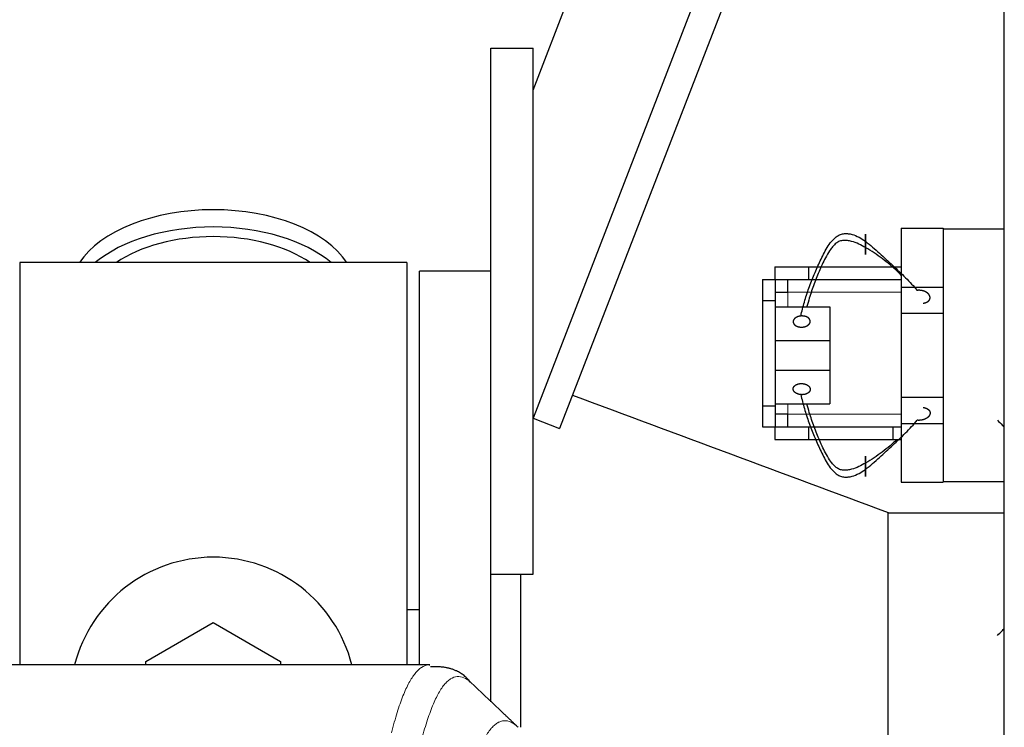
# Model space of a CAD drawing. Header units: inches. Extents: x 0 to 20790, y -12 to 14700.
# Tile 121 of 191: x 6076 to 6310, y 12088 to 12256. Entities that reach past the tile are written whole.
import ezdxf

# ---------------------------------------------------------------- set-up
doc = ezdxf.new("R2010")
doc.units = ezdxf.units.IN
doc.layers.add('1', color=7, linetype='Continuous', true_color=0xffffff)

msp = doc.modelspace()

# ---------------------------------------------------------------- linework, layer by layer
at = {"layer": '1', "color": 2, "linetype": 'Continuous', "lineweight": 25}
for p, q in [((6309.547, 11704.077), (6309.547, 12504.077)), ((6197.547, 12239.579), (6290.416, 12479.576)), ((6309.546, 12451.072), (6197.547, 12161.635)), ((6309.546, 12432.275), (6203.873, 12159.187)), ((6187.547, 12124.577), (6187.547, 12249.577)), ((6187.547, 12249.577), (6197.547, 12249.577)), ((6197.547, 12124.577), (6197.547, 12249.577)), ((6285.047, 12206.777), (6285.047, 12192.777)), ((6285.047, 12206.777), (6295.047, 12206.777)), ((6295.047, 12206.777), (6295.047, 12206.577)), ((6295.047, 12206.577), (6309.547, 12206.577)), ((6295.047, 12206.577), (6295.047, 12191.605)), ((6167.547, 12198.577), (6075.547, 12198.577)), ((6075.547, 12198.577), (6075.547, 12102.978)), ((6167.547, 12198.577), (6167.547, 12102.978)), ((6187.547, 12196.577), (6170.547, 12196.577)), ((6170.547, 12102.98), (6170.547, 12196.577)), ((6255.049, 12197.577), (6263.047, 12197.577)), ((6255.049, 12197.577), (6255.049, 12194.575)), ((6263.047, 12197.577), (6283.047, 12197.577)), ((6263.047, 12197.577), (6263.047, 12194.577)), ((6283.047, 12197.577), (6285.047, 12197.577)), ((6252.047, 12194.575), (6252.047, 12189.575)), ((6252.047, 12194.575), (6255.097, 12194.575)), ((6255.097, 12194.575), (6255.097, 12189.575)), ((6258.047, 12194.577), (6258.047, 12191.577)), ((6263.047, 12194.577), (6283.047, 12194.577)), ((6283.047, 12194.577), (6285.047, 12194.577)), ((6285.047, 12192.777), (6285.047, 12186.577)), ((6285.047, 12192.777), (6295.047, 12192.777)), ((6252.047, 12189.575), (6252.047, 12164.579)), ((6252.047, 12189.575), (6255.097, 12189.575)), ((6255.097, 12191.577), (6258.097, 12191.577)), ((6255.097, 12189.575), (6255.097, 12164.579)), ((6295.047, 12191.605), (6295.047, 12186.577)), ((6255.097, 12188.048), (6268.047, 12188.048)), ((6268.047, 12188.048), (6268.047, 12180.048)), ((6285.047, 12186.577), (6295.047, 12186.577)), ((6285.047, 12186.577), (6285.047, 12166.577)), ((6295.047, 12186.577), (6295.047, 12166.577)), ((6255.097, 12180.048), (6268.047, 12180.048)), ((6268.047, 12180.048), (6268.047, 12173.048)), ((6255.097, 12173.048), (6268.047, 12173.048)), ((6268.047, 12173.048), (6268.047, 12165.048)), ((6285.047, 12166.577), (6295.047, 12166.577)), ((6285.047, 12166.577), (6285.047, 12160.377)), ((6295.047, 12166.577), (6295.047, 12161.55)), ((6252.047, 12164.579), (6252.047, 12159.579)), ((6252.047, 12164.579), (6255.097, 12164.579)), ((6255.097, 12165.048), (6268.047, 12165.048)), ((6255.097, 12164.579), (6255.097, 12159.579)), ((6197.547, 12161.635), (6203.873, 12159.187)), ((6258.097, 12162.577), (6255.097, 12162.577)), ((6258.047, 12162.577), (6258.047, 12159.577)), ((6295.047, 12161.55), (6295.047, 12146.577)), ((6252.047, 12159.579), (6255.097, 12159.579)), ((6255.049, 12159.579), (6255.049, 12156.577)), ((6263.047, 12159.577), (6283.047, 12159.577)), ((6263.047, 12159.577), (6263.047, 12156.577)), ((6283.047, 12159.577), (6285.047, 12159.577)), ((6283.047, 12159.577), (6283.047, 12156.577)), ((6285.047, 12160.377), (6285.047, 12146.377)), ((6285.047, 12160.377), (6295.047, 12160.377)), ((6255.049, 12156.577), (6263.047, 12156.577)), ((6263.047, 12156.577), (6283.047, 12156.577)), ((6283.047, 12156.577), (6285.047, 12156.577)), ((6285.047, 12146.377), (6295.047, 12146.377)), ((6295.047, 12146.577), (6295.047, 12146.377)), ((6295.047, 12146.577), (6309.547, 12146.577)), ((6281.937, 12049.946), (6281.937, 12139.208)), ((6309.547, 12139.027), (6281.937, 12139.027)), ((6187.547, 12094.207), (6187.547, 12124.579)), ((6187.547, 12124.577), (6197.547, 12124.577)), ((6194.547, 12124.575), (6194.547, 12088.19)), ((6170.54, 12116.077), (6167.54, 12116.077)), ((6105.547, 12103.815), (6121.547, 12113.053)), ((6121.547, 12113.053), (6137.547, 12103.815)), ((6172.98, 12102.972), (5910.112, 12102.972)), ((6105.547, 12102.972), (6105.547, 12103.815)), ((6137.547, 12103.815), (6137.547, 12102.972)), ((6172.894, 12102.972), (6172.986, 12102.971))]:
    msp.add_line(p, q, dxfattribs=at)
at = {"layer": '1', "color": 110, "linetype": 'Continuous', "lineweight": 13}
for p, q in [((6258.097, 12191.577), (6258.097, 12188.048)), ((6258.097, 12191.577), (6285.049, 12191.577)), ((6258.097, 12165.048), (6258.097, 12162.577)), ((6285.049, 12162.577), (6258.097, 12162.577))]:
    msp.add_line(p, q, dxfattribs=at)
at = {"layer": '1', "color": 2, "linetype": 'Continuous', "lineweight": 25}
msp.add_arc((6121.547, 12094.577), 34, 14.29875, 165.70125, dxfattribs=at)
for centre, major_axis, start_param, end_param in [((6121.547, 12191.647), (34, 0), 0.3633693, 2.7782723), ((6121.547, 12187.551), (34, 0), 0.6009523, 2.5406894), ((6121.547, 12187.551), (-30, 0), 4.712389, 5.5877152), ((6121.547, 12187.551), (-30, 0), 3.8370627, 4.712389)]:
    msp.add_ellipse(centre, major_axis=major_axis, ratio=0.5735764, start_param=start_param, end_param=end_param, dxfattribs=at)
for points, degree, knots in [([(6261.187, 12185.886), (6261.432, 12186.997), (6262, 12189.222), (6263.078, 12192.531), (6264.152, 12195.253), (6265.075, 12197.414), (6265.801, 12199.019), (6266.566, 12200.61), (6267.415, 12202.169), (6268.249, 12203.404), (6268.962, 12204.171), (6269.415, 12204.569), (6269.784, 12204.841), (6270.189, 12205.081), (6270.779, 12205.335), (6271.567, 12205.519), (6272.481, 12205.483), (6273.65, 12205.249), (6275.043, 12204.669), (6276.056, 12204.012), (6276.547, 12203.658)], 3, [0, 0, 0, 0, 0.125, 0.25, 0.375, 0.4375, 0.5, 0.5625, 0.625, 0.6875, 0.71875, 0.734375, 0.75, 0.765625, 0.78125, 0.8125, 0.84375, 0.875, 0.9375, 1, 1, 1, 1]), ([(6276.547, 12202.141), (6276.041, 12202.449), (6274.995, 12203.036), (6273.534, 12203.587), (6272.3, 12203.838), (6271.344, 12203.911), (6270.538, 12203.738), (6269.945, 12203.459), (6269.543, 12203.173), (6269.181, 12202.842), (6268.739, 12202.366), (6268.047, 12201.485), (6267.234, 12200.153), (6266.411, 12198.518), (6265.679, 12196.862), (6264.993, 12195.197), (6264.137, 12192.965), (6263.326, 12190.612), (6262.808, 12188.804), (6262.631, 12188.131)], 3, [0, 0, 0, 0, 0.0758783, 0.1517566, 0.1896957, 0.2276349, 0.265574, 0.2845436, 0.3035132, 0.3224827, 0.3414523, 0.3793915, 0.4552697, 0.531148, 0.6070263, 0.6829046, 0.7587829, 0.9105395, 1, 1, 1, 1]), ([(6276.547, 12203.658), (6276.547, 12203.834), (6276.547, 12204.145), (6276.547, 12204.429), (6276.547, 12204.679), (6276.547, 12204.902), (6276.547, 12205.073), (6276.547, 12205.15), (6276.547, 12205.212), (6276.547, 12205.257), (6276.547, 12205.307), (6276.547, 12205.321), (6276.547, 12205.315), (6276.547, 12205.286), (6276.547, 12205.199), (6276.547, 12205.116), (6276.547, 12205.021), (6276.547, 12204.905), (6276.547, 12204.703), (6276.547, 12204.505), (6276.547, 12204.342), (6276.547, 12204.169), (6276.547, 12203.932), (6276.547, 12203.629), (6276.547, 12203.26), (6276.547, 12202.895), (6276.547, 12202.547), (6276.547, 12202.273), (6276.547, 12202.141)], 5, [0, 0, 0, 0, 0, 0, 0.1360851, 0.25, 0.25, 0.25, 0.2708653, 0.3748173, 0.375, 0.375, 0.375, 0.4789488, 0.5, 0.5, 0.5, 0.5828898, 0.625, 0.625, 0.625, 0.6871801, 0.75, 0.75, 0.75, 0.7916704, 0.8957455, 1, 1, 1, 1, 1, 1]), ([(6276.547, 12203.658), (6277.119, 12203.215), (6278.249, 12202.271), (6279.888, 12200.806), (6281.489, 12199.346), (6283.053, 12197.897), (6284.582, 12196.455), (6286.583, 12194.499), (6287.984, 12192.991), (6288.87, 12191.976)], 3, [0, 0, 0, 0, 0.125, 0.25, 0.375, 0.5, 0.625, 0.75, 1, 1, 1, 1]), ([(6276.547, 12202.141), (6276.547, 12201.962), (6276.547, 12201.658), (6276.547, 12201.381), (6276.547, 12201.138), (6276.547, 12200.89), (6276.547, 12200.728), (6276.547, 12200.654), (6276.547, 12200.594), (6276.547, 12200.536), (6276.547, 12200.49), (6276.547, 12200.478), (6276.547, 12200.487), (6276.547, 12200.525), (6276.547, 12200.591), (6276.547, 12200.624), (6276.547, 12200.664), (6276.547, 12200.712), (6276.547, 12200.797), (6276.547, 12200.853), (6276.547, 12200.915), (6276.547, 12200.981), (6276.547, 12201.16), (6276.547, 12201.325), (6276.547, 12201.495), (6276.547, 12201.672), (6276.547, 12201.963), (6276.547, 12202.186), (6276.547, 12202.37), (6276.547, 12202.553), (6276.547, 12202.813), (6276.547, 12203.059), (6276.547, 12203.234), (6276.547, 12203.404), (6276.547, 12203.568), (6276.547, 12203.658)], 5, [0, 0, 0, 0, 0, 0, 0.1404182, 0.25, 0.25, 0.25, 0.3061889, 0.375, 0.375, 0.375, 0.4101882, 0.5, 0.5, 0.5, 0.5143157, 0.5625, 0.5625, 0.5625, 0.5651452, 0.6182864, 0.625, 0.625, 0.625, 0.7226815, 0.75, 0.75, 0.75, 0.8267229, 0.875, 0.875, 0.875, 0.9303577, 1, 1, 1, 1, 1, 1]), ([(6285.151, 12195.477), (6284.836, 12195.802), (6283.942, 12196.686), (6282.411, 12198.056), (6280.547, 12199.544), (6278.63, 12200.927), (6277.276, 12201.765), (6276.547, 12202.141)], 3, [0, 0, 0, 0, 0.1231676, 0.3423757, 0.5615838, 0.7807919, 1, 1, 1, 1]), ([(6290.227, 12188.934), (6290.37, 12188.949), (6290.656, 12188.998), (6290.989, 12189.098), (6291.286, 12189.246), (6291.522, 12189.435), (6291.681, 12189.612), (6291.785, 12189.764), (6291.843, 12189.886), (6291.88, 12190.013), (6291.903, 12190.187), (6291.903, 12190.382), (6291.883, 12190.514), (6291.844, 12190.642), (6291.778, 12190.787), (6291.66, 12190.985), (6291.573, 12191.098), (6291.471, 12191.203), (6291.357, 12191.302), (6291.154, 12191.455), (6291.023, 12191.541), (6290.884, 12191.619), (6290.737, 12191.688), (6290.443, 12191.805), (6290.096, 12191.917), (6289.756, 12191.985), (6289.406, 12192.013), (6289.057, 12191.998), (6288.87, 12191.976)], 5, [0, 0, 0, 0, 0, 0, 0.1042545, 0.2083296, 0.25, 0.25, 0.25, 0.3128199, 0.375, 0.375, 0.375, 0.4171102, 0.5, 0.5, 0.5, 0.5210512, 0.625, 0.625, 0.625, 0.6251827, 0.7291347, 0.75, 0.75, 0.75, 0.8639149, 1, 1, 1, 1, 1, 1]), ([(6261.187, 12185.886), (6261.015, 12185.871), (6260.703, 12185.82), (6260.409, 12185.731), (6260.144, 12185.609), (6259.903, 12185.446), (6259.716, 12185.29), (6259.558, 12185.129), (6259.434, 12184.935), (6259.367, 12184.729), (6259.358, 12184.539), (6259.377, 12184.367), (6259.419, 12184.197), (6259.517, 12183.997), (6259.674, 12183.812), (6259.881, 12183.652), (6260.079, 12183.537), (6260.293, 12183.435), (6260.573, 12183.333), (6260.883, 12183.269), (6261.206, 12183.245), (6261.474, 12183.254), (6261.606, 12183.266)], 5, [0, 0, 0, 0, 0, 0, 0.1360851, 0.25, 0.25, 0.25, 0.2708653, 0.3748173, 0.4789488, 0.5, 0.5, 0.5, 0.5828898, 0.6871801, 0.75, 0.75, 0.75, 0.7916704, 0.8957455, 1, 1, 1, 1, 1, 1]), ([(6261.606, 12183.266), (6261.784, 12183.282), (6262.095, 12183.334), (6262.389, 12183.424), (6262.653, 12183.547), (6262.924, 12183.732), (6263.128, 12183.912), (6263.286, 12184.094), (6263.39, 12184.293), (6263.435, 12184.5), (6263.431, 12184.672), (6263.411, 12184.8), (6263.388, 12184.897), (6263.317, 12185.077), (6263.184, 12185.269), (6263.011, 12185.431), (6262.848, 12185.542), (6262.644, 12185.653), (6262.426, 12185.75), (6262.136, 12185.84), (6261.82, 12185.892), (6261.497, 12185.905), (6261.275, 12185.894), (6261.187, 12185.886)], 5, [0, 0, 0, 0, 0, 0, 0.1404182, 0.25, 0.25, 0.25, 0.3061889, 0.4101882, 0.5, 0.5, 0.5, 0.5143157, 0.5651452, 0.6182864, 0.7226815, 0.75, 0.75, 0.75, 0.8267229, 0.9303577, 1, 1, 1, 1, 1, 1]), ([(6261.187, 12167.21), (6261.432, 12166.099), (6262, 12163.875), (6263.078, 12160.565), (6264.152, 12157.843), (6265.075, 12155.682), (6265.801, 12154.077), (6266.566, 12152.486), (6267.415, 12150.927), (6268.249, 12149.692), (6268.962, 12148.925), (6269.415, 12148.527), (6269.784, 12148.255), (6270.189, 12148.015), (6270.779, 12147.761), (6271.567, 12147.577), (6272.481, 12147.614), (6273.65, 12147.847), (6275.043, 12148.427), (6276.056, 12149.084), (6276.547, 12149.438)], 3, [0, 0, 0, 0, 0.125, 0.25, 0.375, 0.4375, 0.5, 0.5625, 0.625, 0.6875, 0.71875, 0.734375, 0.75, 0.765625, 0.78125, 0.8125, 0.84375, 0.875, 0.9375, 1, 1, 1, 1]), ([(6276.547, 12150.956), (6276.041, 12150.647), (6274.995, 12150.06), (6273.534, 12149.509), (6272.3, 12149.258), (6271.344, 12149.185), (6270.538, 12149.358), (6269.945, 12149.637), (6269.543, 12149.923), (6269.181, 12150.254), (6268.739, 12150.73), (6268.047, 12151.611), (6267.234, 12152.944), (6266.411, 12154.578), (6265.679, 12156.234), (6264.993, 12157.9), (6264.137, 12160.132), (6263.326, 12162.484), (6262.808, 12164.292), (6262.631, 12164.965)], 3, [0, 0, 0, 0, 0.0758783, 0.1517566, 0.1896957, 0.2276349, 0.265574, 0.2845436, 0.3035132, 0.3224827, 0.3414523, 0.3793915, 0.4552697, 0.531148, 0.6070263, 0.6829046, 0.7587829, 0.9105395, 1, 1, 1, 1]), ([(6290.227, 12164.162), (6290.281, 12164.157), (6290.388, 12164.141), (6290.548, 12164.112), (6290.756, 12164.057), (6290.956, 12163.987), (6291.144, 12163.902), (6291.318, 12163.804), (6291.473, 12163.692), (6291.608, 12163.567), (6291.686, 12163.47), (6291.736, 12163.4), (6291.779, 12163.326), (6291.816, 12163.25), (6291.845, 12163.173), (6291.87, 12163.094), (6291.896, 12162.967), (6291.905, 12162.804), (6291.889, 12162.64), (6291.848, 12162.479), (6291.785, 12162.322), (6291.7, 12162.173), (6291.595, 12162.031), (6291.472, 12161.898), (6291.333, 12161.773), (6291.179, 12161.658), (6291.015, 12161.552), (6290.839, 12161.457), (6290.654, 12161.372), (6290.46, 12161.297), (6290.26, 12161.234), (6290.053, 12161.182), (6289.842, 12161.142), (6289.628, 12161.114), (6289.411, 12161.098), (6289.083, 12161.095), (6288.87, 12161.12)], 2, [0, 0, 0, 0.015625, 0.03125, 0.0625, 0.09375, 0.125, 0.15625, 0.1875, 0.21875, 0.25, 0.2633929, 0.28125, 0.2946429, 0.3125, 0.3258929, 0.34375, 0.375, 0.40625, 0.4375, 0.46875, 0.5, 0.53125, 0.5625, 0.59375, 0.625, 0.65625, 0.6875, 0.71875, 0.75, 0.78125, 0.8125, 0.84375, 0.875, 0.90625, 0.9375, 1, 1, 1]), ([(6276.547, 12149.438), (6277.119, 12149.881), (6278.249, 12150.825), (6279.888, 12152.29), (6281.489, 12153.75), (6283.053, 12155.199), (6284.582, 12156.641), (6286.583, 12158.597), (6287.984, 12160.105), (6288.87, 12161.12)], 3, [0, 0, 0, 0, 0.125, 0.25, 0.375, 0.5, 0.625, 0.75, 1, 1, 1, 1]), ([(6307.909, 12161.141), (6308.285, 12160.765), (6308.824, 12160.209), (6309.373, 12159.615), (6309.509, 12159.466)], 3, [0, 0, 0, 0, 0.7528703, 1, 1, 1, 1]), ([(6284.082, 12156.565), (6283.534, 12156.045), (6282.374, 12155.01), (6280.547, 12153.552), (6278.63, 12152.169), (6277.276, 12151.332), (6276.547, 12150.956)], 3, [0, 0, 0, 0, 0.2385545, 0.4923697, 0.7461848, 1, 1, 1, 1]), ([(6276.547, 12150.956), (6276.547, 12151.134), (6276.547, 12151.438), (6276.547, 12151.715), (6276.547, 12151.958), (6276.547, 12152.206), (6276.547, 12152.392), (6276.547, 12152.534), (6276.547, 12152.619), (6276.547, 12152.627), (6276.547, 12152.571), (6276.547, 12152.504), (6276.547, 12152.44), (6276.547, 12152.278), (6276.547, 12152.008), (6276.547, 12151.696), (6276.547, 12151.434), (6276.547, 12151.133), (6276.547, 12150.829), (6276.547, 12150.461), (6276.547, 12150.1), (6276.547, 12149.756), (6276.547, 12149.528), (6276.547, 12149.438)], 5, [0, 0, 0, 0, 0, 0, 0.1404182, 0.25, 0.25, 0.25, 0.3061889, 0.4101882, 0.5, 0.5, 0.5, 0.5143157, 0.5651452, 0.6182864, 0.7226815, 0.75, 0.75, 0.75, 0.8267229, 0.9303577, 1, 1, 1, 1, 1, 1]), ([(6276.547, 12149.438), (6276.547, 12149.262), (6276.547, 12148.951), (6276.547, 12148.668), (6276.547, 12148.417), (6276.547, 12148.194), (6276.547, 12148.023), (6276.547, 12147.883), (6276.547, 12147.783), (6276.547, 12147.757), (6276.547, 12147.81), (6276.547, 12147.897), (6276.547, 12148.016), (6276.547, 12148.228), (6276.547, 12148.526), (6276.547, 12148.867), (6276.547, 12149.165), (6276.547, 12149.467), (6276.547, 12149.837), (6276.547, 12150.201), (6276.547, 12150.549), (6276.547, 12150.823), (6276.547, 12150.956)], 5, [0, 0, 0, 0, 0, 0, 0.1360851, 0.25, 0.25, 0.25, 0.2708653, 0.3748173, 0.4789488, 0.5, 0.5, 0.5, 0.5828898, 0.6871801, 0.75, 0.75, 0.75, 0.7916704, 0.8957455, 1, 1, 1, 1, 1, 1]), ([(6307.909, 12109.956), (6308.285, 12110.332), (6308.824, 12110.888), (6309.373, 12111.481), (6309.509, 12111.63)], 3, [0, 0, 0, 0, 0.7528703, 1, 1, 1, 1])]:
    msp.add_open_spline(points, degree=degree, knots=knots, dxfattribs=at)
for points, degree in [([(6255.097, 12194.577), (6263.047, 12194.577)], 1), ([(6261.187, 12167.21), (6260.793, 12167.244), (6260.082, 12167.509), (6259.578, 12167.916), (6259.336, 12168.423), (6259.408, 12168.937), (6259.793, 12169.409), (6260.412, 12169.729), (6261.208, 12169.867), (6261.606, 12169.831)], 2), ([(6261.606, 12169.831), (6262.001, 12169.795), (6262.711, 12169.53), (6263.213, 12169.123), (6263.456, 12168.617), (6263.386, 12168.102), (6263.001, 12167.63), (6262.383, 12167.312), (6261.586, 12167.175), (6261.187, 12167.21)], 2), ([(6206.937, 12167.102), (6231.937, 12157.804), (6256.937, 12148.506), (6281.937, 12139.208)], 3), ([(6255.097, 12159.577), (6263.047, 12159.577)], 1), ([(6182.587, 12098.914), (6179.635, 12102.869), (6173.209, 12102.521)], 2), ([(6189.497, 12092.43), (6187.25, 12094.561), (6185.003, 12096.693), (6182.755, 12098.826)], 3), ([(6194.005, 12088.151), (6189.497, 12092.43)], 1)]:
    msp.add_open_spline(points, degree=degree, dxfattribs=at)
at = {"layer": '1', "color": 110, "linetype": 'Continuous', "lineweight": 13}
for points, knots in [([(6163.913, 12086.851), (6164.351, 12088.59), (6165.241, 12091.787), (6166.162, 12094.421), (6166.864, 12096.186), (6167.1, 12096.739), (6167.576, 12097.775), (6167.816, 12098.258), (6168.541, 12099.602), (6169.032, 12100.356), (6169.656, 12101.123), (6169.781, 12101.268), (6170.032, 12101.539), (6170.411, 12101.92), (6170.793, 12102.222), (6171.564, 12102.719), (6172.177, 12102.943), (6172.8, 12102.972), (6172.894, 12102.972)], [0, 0, 0, 0, 0.1619105, 0.3238211, 0.3238211, 0.4047764, 0.4047764, 0.4857316, 0.4857316, 0.6476422, 0.6476422, 0.6881198, 0.6881198, 0.7285974, 0.8095527, 0.8095527, 0.9714633, 1, 1, 1, 1]), ([(6182.755, 12098.826), (6182.197, 12099.338), (6181.095, 12100.082), (6179.485, 12100.353), (6178.441, 12099.971), (6177.67, 12099.474), (6177.287, 12099.172), (6176.908, 12098.791), (6176.656, 12098.52), (6176.531, 12098.375), (6175.907, 12097.608), (6175.415, 12096.854), (6174.688, 12095.511), (6174.448, 12095.028), (6173.972, 12093.993), (6173.736, 12093.44), (6173.033, 12091.676), (6172.111, 12089.044), (6171.219, 12085.85), (6170.781, 12084.113)], [0, 0, 0, 0, 0.125, 0.25, 0.375, 0.375, 0.4375, 0.46875, 0.46875, 0.5, 0.5, 0.625, 0.625, 0.6875, 0.6875, 0.75, 0.75, 0.875, 1, 1, 1, 1]), ([(6181.778, 12073.398), (6181.834, 12073.62), (6181.889, 12073.841), (6182.001, 12074.277), (6182.17, 12074.925), (6182.565, 12076.387), (6182.909, 12077.559), (6183.602, 12079.793), (6184.543, 12082.481), (6186.001, 12085.638), (6187.005, 12087.16), (6187.579, 12087.853), (6187.643, 12087.928), (6187.771, 12088.072), (6187.964, 12088.283), (6188.415, 12088.725), (6188.807, 12089.023), (6189.135, 12089.225), (6189.201, 12089.263), (6189.333, 12089.335), (6189.531, 12089.435), (6189.996, 12089.622), (6190.399, 12089.701), (6191.211, 12089.747), (6192.308, 12089.517), (6193.436, 12088.703), (6194.007, 12088.149)], [0, 0, 0, 0, 0.015625, 0.015625, 0.03125, 0.0625, 0.125, 0.125, 0.25, 0.375, 0.5, 0.5, 0.515625, 0.515625, 0.53125, 0.5625, 0.625, 0.625, 0.640625, 0.640625, 0.65625, 0.6875, 0.75, 0.75, 0.875, 1, 1, 1, 1])]:
    msp.add_open_spline(points, degree=3, knots=knots, dxfattribs=at)

doc.saveas('drawing.dxf')
